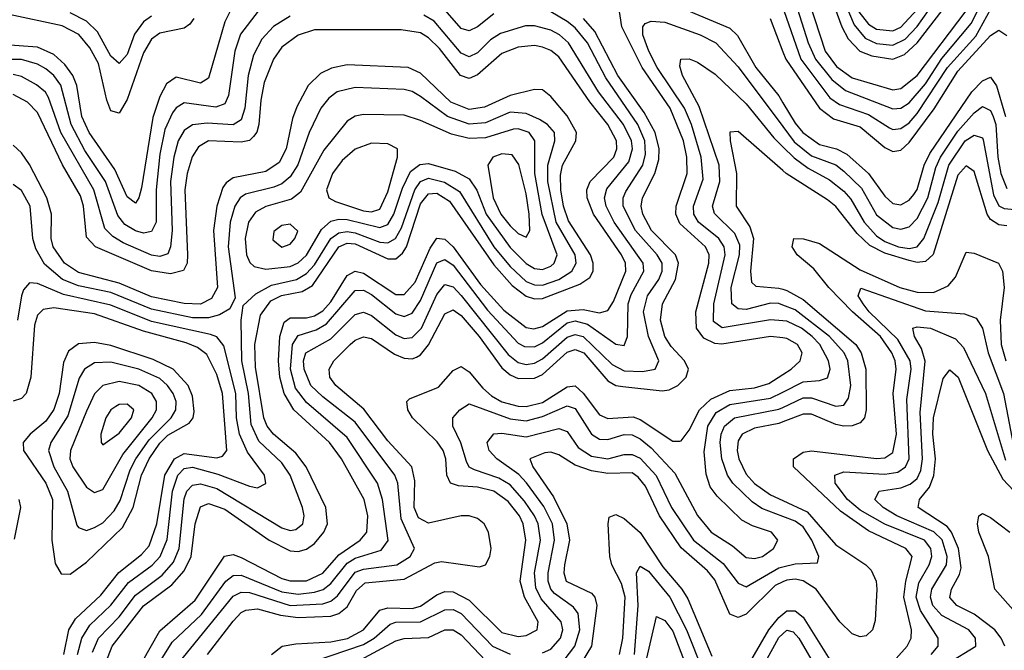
# Model space of a CAD drawing. Header units: inches. Extents: x 990535 to 1117859, y 769386 to 892122.
# Tile 80 of 256: x 1018126 to 1020544, y 852160 to 853707. Entities that reach past the tile are written whole.
import ezdxf

# ---------------------------------------------------------------- set-up
doc = ezdxf.new("R2010")
doc.units = ezdxf.units.IN
doc.header["$MEASUREMENT"] = 0
doc.layers.add('B0815', color=7, linetype='Continuous')
doc.layers.add('B0825', color=7, linetype='Continuous')

msp = doc.modelspace()

# ---------------------------------------------------------------- linework, layer by layer
at = {"layer": 'B0815', "color": 5}
for points, elevation in [([(1020000, 852926.5), (1019970, 852930.2), (1019850, 852910.9), (1019832.7, 852912.7), (1019805.9, 852925.9), (1019788.3, 852950), (1019786.2, 852990), (1019818.3, 853110), (1019818.9, 853130), (1019810, 853150), (1019747.3, 853207.3), (1019737.4, 853230), (1019737.8, 853250), (1019765.2, 853330), (1019763.8, 853370), (1019756.2, 853410), (1019723.5, 853490), (1019654.3, 853590), (1019604.2, 853690), (1019596.1, 853743.9)], 2480), ([(1018711.6, 853728.4), (1018668.4, 853671.6), (1018654.5, 853630), (1018638.7, 853521.3), (1018630, 853501), (1018607.3, 853492.7), (1018530, 853503.4), (1018510, 853491.2), (1018501.2, 853478.8), (1018482.4, 853437.6), (1018470, 853377.6), (1018461.1, 853290), (1018461.3, 853210), (1018450, 853187.3), (1018430, 853183.2), (1018410, 853188.8), (1018384.5, 853204.5), (1018366.7, 853226.7), (1018336.9, 853310), (1018286.3, 853386.3), (1018252.2, 853450), (1018226.9, 853546.9), (1018210, 853569.9), (1018190, 853586.8), (1018170, 853598.2), (1018130, 853609.6), (1018070, 853609.1)], 2540), ([(1018643.9, 853730), (1018630, 853701.9), (1018590, 853564.1), (1018570, 853551.4), (1018510, 853566.1), (1018486.1, 853550), (1018470, 853518.8), (1018452.7, 853467.3), (1018425.3, 853294.7), (1018418.7, 853270), (1018410, 853256.8), (1018390, 853272.3), (1018359.9, 853339.9), (1018296.2, 853430), (1018278.6, 853470), (1018266, 853546), (1018256.6, 853570), (1018237, 853597), (1018210, 853621.8), (1018170, 853639.5), (1018090, 853645.5)], 2520), ([(1018553.2, 853710), (1018543.8, 853696.2), (1018530, 853686.2), (1018470, 853674.5), (1018450, 853659.6), (1018430, 853625.9), (1018390, 853511.6), (1018370, 853477.5), (1018350, 853483.9), (1018339.8, 853510), (1018319.4, 853599.4), (1018298.5, 853638.5), (1018271.2, 853671.2), (1018230, 853692.5), (1018099.9, 853719.9)], 2480), ([(1018790, 853715.7), (1018749.3, 853690.7), (1018720.6, 853659.4), (1018700.2, 853619.8), (1018686.6, 853570), (1018679.1, 853490), (1018670, 853461.7), (1018650, 853449.5), (1018586.7, 853453.3), (1018550, 853449.1), (1018530, 853435.2), (1018515.3, 853410), (1018504.4, 853370), (1018496.2, 853310), (1018500.2, 853190), (1018496.6, 853150), (1018490, 853133), (1018470, 853126.2), (1018450, 853129.1), (1018380.1, 853159.9), (1018354.9, 853174.9), (1018335, 853195), (1018308, 853290), (1018227, 853430), (1018196.6, 853516.6), (1018189.1, 853529.1), (1018167.6, 853547.6), (1018130, 853567.4), (1018110, 853572.3)], 2560), ([(1018450, 853715.7), (1018430, 853701.8), (1018408.1, 853671.9), (1018390, 853621.4), (1018370, 853599.9), (1018350, 853617.7), (1018317, 853677), (1018290, 853703.7), (1018250, 853723.6)], 2460), ([(1018469.1, 852130), (1018500.1, 852179.9), (1018572.1, 852247.9), (1018631.9, 852330), (1018650, 852343.6), (1018670, 852344.6), (1018770, 852303.8), (1018810, 852297.8), (1018850, 852302.4), (1018870.8, 852309.2), (1018890, 852324.2), (1018930, 852374.1), (1018950, 852386.2), (1019014, 852406), (1019030.4, 852429.6), (1019017, 852530), (1019004.5, 852570), (1018930, 852682.3), (1018830, 852768), (1018803.5, 852803.5), (1018791.2, 852850), (1018795.5, 852910), (1018810, 852932.6), (1018854, 852946), (1018879.3, 852960.7), (1018950, 853043), (1018970, 853043.5), (1018990, 853033.2), (1019050, 852985.9), (1019070, 852978.8), (1019090, 852987.2), (1019110, 853018.4), (1019150, 853110.4), (1019170, 853119.1), (1019190, 853105.3), (1019274.5, 852994.5), (1019350, 852913.6), (1019365.4, 852905.4), (1019390, 852904.7), (1019410, 852914.7), (1019470, 852963.3), (1019490, 852968.6), (1019519.9, 852959.9), (1019590, 852911), (1019610, 852907.9), (1019618.7, 852930), (1019620.1, 853010), (1019627.1, 853032.9), (1019658.5, 853090), (1019657.1, 853110), (1019585.6, 853210), (1019566.2, 853250), (1019562, 853270), (1019567.5, 853292.5), (1019621.8, 853358.2), (1019631, 853390), (1019628.6, 853410), (1019608.7, 853450), (1019547.2, 853530), (1019473.6, 853650), (1019451.3, 853670), (1019430, 853681.3), (1019390, 853692.4), (1019367.7, 853692.3), (1019306.4, 853673.6), (1019282.3, 853657.7), (1019250, 853626.2), (1019230, 853616.4), (1019210, 853624.9), (1019143.5, 853703.5), (1019118.3, 853718.3)], 2560), ([(1018517.8, 852130), (1018650, 852292.7), (1018670, 852302.5), (1018690, 852301.6), (1018790, 852269.9), (1018870, 852274.2), (1018890, 852280.8), (1018906.6, 852293.4), (1018950, 852351.8), (1018970, 852359.2), (1019051.7, 852370), (1019084.9, 852390), (1019095.4, 852410), (1019062.4, 852482.4), (1019054.6, 852570), (1019046.9, 852590), (1018950, 852719.4), (1018870, 852781.5), (1018841.2, 852810), (1018824.4, 852850), (1018823.2, 852870), (1018828.4, 852890), (1018890, 852924), (1018950, 852984), (1018970, 852989.2), (1018990, 852981.8), (1019050, 852933.9), (1019070, 852924.9), (1019090, 852927.6), (1019112.9, 852950), (1019150, 853032.8), (1019170, 853057.3), (1019190, 853051.7), (1019210, 853030.5), (1019325.8, 852885.8), (1019350, 852866.3), (1019370, 852861.2), (1019390, 852864.5), (1019410, 852875.2), (1019470, 852928.4), (1019490, 852934.8), (1019510, 852929.5), (1019580.9, 852860.9), (1019610, 852845.3), (1019655.7, 852844.3), (1019686.8, 852850), (1019695.1, 852870), (1019669.8, 852929.8), (1019657.8, 852990), (1019667.7, 853030), (1019695.5, 853070), (1019703.8, 853090), (1019703.4, 853110), (1019691.6, 853130), (1019638.2, 853190), (1019608.1, 853250), (1019607.9, 853270), (1019614.6, 853285.4), (1019656.5, 853350), (1019663.1, 853376.9), (1019660.9, 853410), (1019643.8, 853450), (1019564.9, 853564.9), (1019519.9, 853650), (1019490, 853686.8), (1019470, 853703), (1019430, 853726.6)], 2540), ([(1018587.4, 852150), (1018650, 852231.8), (1018670, 852253.1), (1018681.4, 852258.6), (1018710, 852261.4), (1018766.3, 852246.3), (1018810, 852240.5), (1018890, 852243.6), (1018910, 852250), (1018930, 852266.8), (1018952.9, 852307.1), (1018974.5, 852325.5), (1019070, 852334.1), (1019145.6, 852374.4), (1019162.1, 852377.9), (1019255.2, 852364.8), (1019270.2, 852369.8), (1019280.5, 852390), (1019283.9, 852410), (1019276.9, 852450), (1019266.4, 852470), (1019250, 852483.7), (1019230, 852490), (1019210, 852489.7), (1019130, 852471.8), (1019105, 852485), (1019095, 852510), (1019096.1, 852576.1), (1019088.6, 852610), (1019030, 852673.6), (1018971.3, 852751.3), (1018901.9, 852810), (1018887.8, 852830), (1018885.6, 852850), (1018897, 852870), (1018937.5, 852910), (1018950, 852920.8), (1018970, 852928.7), (1018990, 852925.1), (1019046.6, 852886.6), (1019070, 852876.5), (1019090, 852874.7), (1019100.5, 852879.5), (1019110, 852884.6), (1019130, 852909.7), (1019170, 852985.9), (1019190, 852995.2), (1019210, 852981.3), (1019254.1, 852930), (1019310, 852852.8), (1019330, 852835.7), (1019350, 852826.9), (1019390, 852827.4), (1019410, 852836.6), (1019470, 852891.5), (1019490, 852897.7), (1019510.9, 852890), (1019570, 852821.4), (1019590, 852809.8), (1019606.9, 852806.9), (1019703.3, 852796.7), (1019720.8, 852799.2), (1019742, 852810), (1019762.6, 852830), (1019768.3, 852850), (1019758.1, 852870), (1019725.5, 852905.5), (1019710, 852929.6), (1019699.4, 852970), (1019704.3, 853010), (1019736.3, 853070), (1019743.7, 853110), (1019736.1, 853130), (1019677.4, 853190), (1019655.9, 853230), (1019652.2, 853250), (1019655.6, 853270), (1019685.3, 853330), (1019695.5, 853364.5), (1019696.3, 853390), (1019686.6, 853430), (1019659.7, 853479.7), (1019595, 853570), (1019538.4, 853678.4), (1019510.1, 853710.1)], 2520), ([(1019290, 853721.9), (1019250, 853689.6), (1019230, 853679.6), (1019210, 853685.7), (1019170.5, 853730.5)], 2540), ([(1019768.7, 853728.7), (1019870, 853686.3), (1019888.5, 853668.5), (1019933.6, 853590), (1019990, 853520.1), (1020000, 853503.3)], 2480), ([(1019968.8, 853710), (1020000, 853628)], 2520), ([(1020000, 852968.4), (1019970, 852971.1), (1019850.8, 852950.8), (1019830, 852966.8), (1019830.2, 853010.2), (1019858.3, 853130), (1019855.9, 853150), (1019842.6, 853170), (1019792.9, 853210), (1019781.1, 853230), (1019780.7, 853250), (1019804, 853316), (1019799.8, 853370), (1019775.8, 853450), (1019758.4, 853490), (1019691.2, 853590), (1019670.6, 853630), (1019656.5, 853670), (1019655.8, 853690), (1019662.2, 853697.8), (1019676.7, 853703.3), (1019710, 853701.1), (1019797.3, 853670), (1019835.1, 853650), (1019890, 853591.7), (1020000, 853445.1)], 2460), ([(1018425.7, 852130), (1018470, 852207.5), (1018556.9, 852283.1), (1018629.2, 852390.8), (1018650, 852395.2), (1018670, 852387.8), (1018770, 852336.2), (1018790.5, 852330.5), (1018830, 852330.4), (1018870, 852349.4), (1018910, 852394.2), (1018962.4, 852430), (1018978.2, 852450), (1018980.9, 852490), (1018971.6, 852530), (1018916, 852630), (1018886.4, 852670), (1018798.9, 852750), (1018775.1, 852790), (1018764.7, 852830), (1018761.6, 852870), (1018764.4, 852930), (1018775.3, 852964.7), (1018790, 852975.8), (1018830, 852975.9), (1018850, 852980.5), (1018870, 852992.5), (1018890, 853014.9), (1018930, 853079.9), (1018950, 853090.4), (1018970, 853085.4), (1019050, 853033.2), (1019070, 853032.9), (1019097, 853063), (1019133.6, 853146.4), (1019150, 853171.4), (1019170, 853168.8), (1019190, 853149.6), (1019257.7, 853057.7), (1019314.7, 852994.7), (1019370, 852952.1), (1019388.6, 852948.6), (1019410, 852954.8), (1019470, 852993), (1019510, 852995.8), (1019550, 852987.9), (1019570, 852993.5), (1019584, 853016), (1019614.4, 853090), (1019613.2, 853110), (1019603.8, 853130), (1019535.1, 853230), (1019519.7, 853270), (1019519, 853290), (1019526.5, 853310), (1019584.7, 853370), (1019592.3, 853390), (1019591.7, 853410), (1019570.5, 853450), (1019525.7, 853505.7), (1019450, 853616.1), (1019430, 853631.8), (1019410, 853640), (1019390, 853643.7), (1019350, 853640.1), (1019310, 853624.3), (1019250, 853571.5), (1019230, 853563.2), (1019208.2, 853570), (1019156.6, 853636.6), (1019130, 853662.9), (1019110, 853674.8), (1019062.5, 853682.5), (1018850, 853682.6), (1018810, 853669.3), (1018770, 853639.6), (1018749.2, 853610), (1018726.6, 853553.4), (1018718, 853510), (1018713.6, 853450), (1018708.4, 853431.6), (1018699.8, 853420.2), (1018690, 853410.8), (1018670, 853406.5), (1018590, 853409.7), (1018565, 853395), (1018549.5, 853370.5), (1018537.1, 853330), (1018531.7, 853290), (1018538.3, 853130), (1018537.1, 853110), (1018528.5, 853091.5), (1018496.6, 853083.4), (1018450, 853091), (1018312.2, 853150), (1018290, 853174), (1018283, 853250), (1018275.1, 853275.1), (1018230.9, 853350.9), (1018170, 853479.5), (1018145.2, 853505.2), (1018110, 853523.4)], 2580), ([(1018337.5, 852130), (1018352.7, 852170), (1018430, 852268.8), (1018499.7, 852320.3), (1018530, 852355.3), (1018546.7, 852390), (1018557.2, 852470), (1018570, 852512), (1018590, 852519.8), (1018630, 852506.2), (1018738.2, 852430), (1018790, 852404.2), (1018810, 852402.1), (1018830, 852407.7), (1018850, 852422.3), (1018872.8, 852450), (1018881.8, 852470), (1018877.7, 852510), (1018829.5, 852610), (1018803.8, 852643.8), (1018748.9, 852690), (1018733.6, 852710), (1018725.7, 852730), (1018705.1, 852854.9), (1018703.4, 852910), (1018717.4, 852982.6), (1018742.3, 853017.7), (1018769.2, 853030.8), (1018819.5, 853040.5), (1018845.2, 853054.8), (1018910, 853149.6), (1018930, 853159.1), (1018950, 853157.2), (1019030, 853120.2), (1019050, 853120.8), (1019066, 853134), (1019075.5, 853150), (1019110, 853255.5), (1019130, 853279.7), (1019139.5, 853280.5), (1019150, 853281.3), (1019181.7, 853261.7), (1019290, 853105.5), (1019335.2, 853055.2), (1019370, 853029.2), (1019390, 853022.6), (1019410, 853023.5), (1019501.8, 853058.2), (1019525.6, 853074.4), (1019534.3, 853090), (1019534.5, 853110), (1019527.9, 853130), (1019473.8, 853213.8), (1019461.1, 853250), (1019454.7, 853290), (1019454, 853326), (1019458.8, 853350), (1019491.3, 853410), (1019493.4, 853430), (1019470, 853471.6), (1019430, 853518.4), (1019410, 853534.8), (1019390, 853535.6), (1019330, 853521.2), (1019267.1, 853492.9), (1019230, 853486.5), (1019184.8, 853504.8), (1019110, 853576.2), (1019079.8, 853590), (1018930, 853596.2), (1018891.5, 853588.5), (1018864.7, 853575.3), (1018834.7, 853545.3), (1018806.4, 853493.6), (1018795.5, 853464.5), (1018780.7, 853390), (1018763, 853357), (1018730, 853334.5), (1018650, 853319), (1018633, 853307), (1018624.9, 853295.1), (1018610.2, 853250), (1018602, 853190), (1018611.5, 853050), (1018597.2, 853022.8), (1018570, 853008.9), (1018530, 853010.8), (1018450, 853026.9), (1018370, 853060.9), (1018270, 853087.1), (1018235.6, 853110), (1018208.5, 853150), (1018203.5, 853170), (1018203.7, 853230), (1018192.6, 853270), (1018150, 853351.6), (1018130, 853380.9), (1018110, 853399.2)], 2620), ([(1020000, 853006.7), (1019990, 853010.6), (1019970, 853011.6), (1019910, 852996.3), (1019890, 852997.4), (1019874.9, 853010), (1019872.7, 853050), (1019893.7, 853130), (1019894.1, 853154.1), (1019882.4, 853182.4), (1019831.8, 853231.8), (1019827.5, 853250), (1019845, 853310), (1019843.2, 853350), (1019794.4, 853494.4), (1019753.8, 853570), (1019747, 853593), (1019749.8, 853610), (1019770, 853610.8), (1019790, 853603.3), (1019833.5, 853573.5), (1019910, 853500.5), (1019977.5, 853417.5), (1020000, 853395.3)], 2440), ([(1018304.4, 852155.6), (1018319.7, 852190), (1018370, 852242.1), (1018410, 852295.3), (1018475.7, 852344.3), (1018503.9, 852376.1), (1018517.6, 852410), (1018530, 852531.6), (1018536.5, 852550), (1018550, 852565.1), (1018570, 852568.3), (1018610, 852556.9), (1018770, 852460.4), (1018790, 852454), (1018803.9, 852456.1), (1018820.9, 852470), (1018824.3, 852490), (1018820.4, 852510), (1018790.2, 852590), (1018770, 852619.9), (1018713.4, 852673.4), (1018694.1, 852714.1), (1018688, 852790), (1018671.1, 852870), (1018669.9, 852970.1), (1018674.4, 853005.6), (1018705.5, 853034.5), (1018744, 853056), (1018805.7, 853070), (1018830, 853084.3), (1018850, 853106), (1018890, 853170), (1018910, 853184.5), (1018930, 853187.9), (1018950, 853184.5), (1019010, 853161.6), (1019030, 853159.4), (1019048.8, 853170), (1019063.4, 853196.6), (1019096, 853290), (1019110, 853310.3), (1019130, 853318.6), (1019168.8, 853308.8), (1019205.9, 853285.9), (1019290.6, 853150), (1019330, 853101.9), (1019370, 853064.7), (1019390, 853056.5), (1019410, 853056.1), (1019449.9, 853070), (1019481.8, 853090), (1019492.4, 853110), (1019489.8, 853130), (1019443.7, 853210), (1019422.5, 853310), (1019422.6, 853350), (1019440.3, 853410), (1019438.9, 853430), (1019422.3, 853450), (1019402.3, 853462.3), (1019370, 853476.7), (1019330, 853480.2), (1019270, 853454.2), (1019230, 853451.2), (1019176.6, 853470), (1019110, 853518.9), (1019090, 853530.8), (1019070, 853536.1), (1018950, 853540.7), (1018905.6, 853530), (1018885.3, 853514.7), (1018865.6, 853490), (1018836.6, 853430), (1018809, 853351), (1018790, 853322), (1018770, 853304.5), (1018750, 853296.1), (1018680.6, 853279.4), (1018667.3, 853270), (1018654.2, 853250), (1018642.6, 853210), (1018637.7, 853150), (1018655.3, 853024.7), (1018642.2, 852997.8), (1018616.9, 852983.1), (1018590, 852976), (1018550, 852975.9), (1018450, 852996.8), (1018350, 853037.6), (1018270, 853054.5), (1018231, 853070), (1018187.1, 853107.1), (1018165.2, 853145.2), (1018158.4, 853170), (1018151.3, 853250), (1018130, 853288.2), (1018110, 853302.5)], 2640), ([(1020000, 853337.3), (1019890, 853432.5), (1019870, 853431.5), (1019870.4, 853409.6), (1019886.2, 853330), (1019885.1, 853250), (1019919.1, 853199.1), (1019928.1, 853170), (1019920.2, 853090), (1019923.3, 853063.3), (1019933.4, 853053.4), (1019990, 853048.7), (1020000, 853045.8)], 2420), ([(1018268.3, 852150), (1018278.3, 852190), (1018298.3, 852221.7), (1018349.4, 852270.6), (1018393.5, 852326.5), (1018451, 852369), (1018471.2, 852390), (1018488.1, 852431.9), (1018501.3, 852550), (1018513.9, 852590), (1018530, 852606.1), (1018550, 852609.3), (1018612.4, 852592.4), (1018690, 852562.5), (1018710, 852558.3), (1018730.7, 852569.3), (1018727.3, 852590), (1018685.7, 852645.7), (1018665.8, 852690), (1018658.4, 852730), (1018657, 852790), (1018627.3, 852907.3), (1018610, 852928.9), (1018594.7, 852934.7), (1018450, 852966.9), (1018350, 853006.4), (1018233.2, 853033.2), (1018170, 853060.1), (1018150, 853061.2), (1018135.4, 853044.6), (1018130, 853029.8), (1018120.5, 852970)], 2660), ([(1018234, 852150), (1018246.5, 852210), (1018263, 852237), (1018324.9, 852295.1), (1018369.1, 852350.9), (1018424.9, 852395.1), (1018443.6, 852416.4), (1018463, 852470), (1018482.2, 852590), (1018506.4, 852630), (1018530, 852642.8), (1018610, 852632.1), (1018623.9, 852636.1), (1018634.7, 852650), (1018623.6, 852790), (1018610, 852836.4), (1018585.6, 852885.6), (1018562.7, 852902.7), (1018534.5, 852914.5), (1018430, 852943.3), (1018310, 852985.9), (1018210, 853000.2), (1018183.9, 852996.1), (1018170, 852982.1), (1018162.5, 852957.5), (1018153.3, 852830), (1018142, 852790), (1018130, 852777.5), (1018110, 852771)], 2680), ([(1018744.3, 852150), (1018770.2, 852169.8), (1018803.9, 852176.1), (1018890, 852181), (1018930.9, 852189.1), (1018969.9, 852210.1), (1019010, 852258.1), (1019030, 852263.8), (1019090, 852262.9), (1019110, 852268.3), (1019150, 852295.8), (1019170, 852304.1), (1019190, 852303.7), (1019230, 852283.1), (1019310, 852203.5), (1019350, 852194), (1019370, 852196.3), (1019396.4, 852210), (1019399.3, 852230), (1019365.5, 852290), (1019354.9, 852330), (1019369.2, 852430), (1019362.5, 852470), (1019353.5, 852490), (1019325.2, 852525.2), (1019290, 852550.5), (1019250, 852560), (1019203.4, 852563.4), (1019184.1, 852570), (1019174.7, 852590), (1019172.2, 852630), (1019166.1, 852650), (1019151.2, 852671.2), (1019090.3, 852730), (1019078.9, 852750), (1019076.6, 852770), (1019083, 852777), (1019154.1, 852805.9), (1019190, 852846.6), (1019210, 852856.3), (1019230, 852843.2), (1019263, 852803), (1019284.3, 852784.3), (1019310, 852769.7), (1019350, 852759), (1019370, 852758.4), (1019410, 852768.1), (1019470, 852806.4), (1019490, 852808.5), (1019510, 852791.2), (1019550, 852737.6), (1019570, 852728.8), (1019632.7, 852732.7), (1019650, 852726.6), (1019730, 852673.3), (1019746.9, 852673.1), (1019750, 852673.5), (1019770, 852700.4), (1019795.2, 852750), (1019823.5, 852776.5), (1019870, 852797.6), (1019930, 852804.2), (1019965.8, 852814.2), (1020000, 852836.6)], 2480), ([(1019410, 852153.4), (1019430, 852162.8), (1019453.9, 852190), (1019459.5, 852210), (1019456, 852230), (1019406.5, 852286.5), (1019393.1, 852313.1), (1019390.3, 852350), (1019405, 852430), (1019398.8, 852470), (1019390.3, 852490), (1019365.9, 852525.9), (1019330, 852565.6), (1019302.7, 852582.7), (1019242.4, 852602.4), (1019229.6, 852609.6), (1019222.8, 852622.8), (1019209.2, 852669.2), (1019189.9, 852710), (1019189.9, 852730), (1019206.5, 852750), (1019230, 852764.5), (1019330, 852727.5), (1019370, 852722.7), (1019410, 852733.5), (1019470, 852759.4), (1019490, 852753.2), (1019529.9, 852689.9), (1019550, 852677.6), (1019570, 852676.8), (1019610, 852689.3), (1019630, 852688.3), (1019650, 852678.7), (1019676.8, 852656.8), (1019734.5, 852594.5), (1019790, 852490.7), (1019823.8, 852450), (1019876.3, 852416.3), (1019910, 852387.9), (1019930, 852385), (1019949.8, 852390), (1019977.3, 852410), (1019987.7, 852430), (1019971.9, 852450), (1019925.6, 852465.6), (1019899.5, 852479.5), (1019838.5, 852538.5), (1019821.1, 852561.1), (1019811.9, 852591.9), (1019806.8, 852646.8), (1019816.1, 852710), (1019836.6, 852743.4), (1019870, 852763), (1019970, 852778.4), (1020000, 852793.5)], 2460), ([(1020000, 852488.4), (1019948.1, 852508.1), (1019924.6, 852524.6), (1019877, 852570), (1019864.4, 852590), (1019849.8, 852630), (1019845.8, 852670), (1019848.6, 852690), (1019857.1, 852710), (1019881.3, 852730), (1019990, 852751.2), (1020000, 852755.9)], 2440), ([(1020000, 852720.6), (1019990, 852716.8), (1019930, 852705.3), (1019899.9, 852690), (1019890, 852673.8), (1019887.4, 852650), (1019891.8, 852630), (1019910, 852591.9), (1019930, 852569.5), (1019970, 852541.5), (1020000, 852527.4)], 2420), ([(1019450, 852118.9), (1019488.8, 852170), (1019501.4, 852210), (1019497.5, 852250), (1019486.2, 852266.2), (1019439.5, 852299.5), (1019430.4, 852310), (1019423.8, 852330), (1019423.9, 852350), (1019439.4, 852430), (1019434.2, 852470), (1019412.8, 852512.8), (1019370.6, 852570.6), (1019351.3, 852591.3), (1019297.3, 852630), (1019278.5, 852650), (1019273.8, 852670), (1019290, 852691), (1019310, 852692.7), (1019370, 852683.5), (1019450, 852703.9), (1019470, 852696.7), (1019497.3, 852657.3), (1019530, 852636.1), (1019570, 852630), (1019610, 852640.2), (1019630, 852640.4), (1019650, 852631), (1019688.6, 852588.6), (1019726.9, 852510), (1019780.4, 852430), (1019853.3, 852373.3), (1019890, 852324.5), (1019910, 852315.7), (1019990, 852362.2), (1020000, 852364.6)], 2440), ([(1020000, 852327.8), (1019980.8, 852319.2), (1019910, 852248.7), (1019890, 852240.1), (1019870, 852248.3), (1019833.1, 852333.1), (1019815.2, 852355.2), (1019750, 852411.5), (1019697.1, 852490), (1019662.4, 852562.4), (1019644.8, 852584.8), (1019630, 852595.3), (1019570, 852593.5), (1019530, 852599.9), (1019490, 852614.4), (1019450, 852639.3), (1019430, 852646.1), (1019415.2, 852644.8), (1019378.4, 852630), (1019386, 852610), (1019436.7, 852536.7), (1019469.8, 852470), (1019476.4, 852430), (1019463.5, 852370), (1019462.2, 852350), (1019468.1, 852330), (1019530, 852299.8), (1019537.9, 852290), (1019543, 852270), (1019530.3, 852170), (1019470, 852071.9)], 2420), ([(1018124, 852530), (1018127.7, 852510), (1018112.4, 852432.4)], 2680), ([(1019599.1, 852150), (1019607.2, 852190), (1019612.5, 852290), (1019603.6, 852323.6), (1019579.9, 852370), (1019575.5, 852390), (1019571, 852470), (1019573.7, 852486.3), (1019590, 852493), (1019610, 852483.5), (1019650, 852448.9), (1019705.1, 852365.1), (1019752.3, 852310), (1019766.3, 852286.3), (1019825.5, 852145.5)], 2380), ([(1019635.7, 852150), (1019644.7, 852270), (1019640.9, 852350), (1019650, 852366.4), (1019670, 852354), (1019722.8, 852290), (1019763.5, 852210), (1019803.2, 852110)], 2360), ([(1018847.2, 852132.8), (1018970, 852174.6), (1018996.7, 852190), (1019035.5, 852224.5), (1019050, 852229), (1019110, 852229.5), (1019170, 852259.6), (1019190, 852259.7), (1019210, 852250.3), (1019286.8, 852170), (1019330, 852150.3)], 2460), ([(1019663.8, 852130), (1019690, 852242.5), (1019710, 852232.8), (1019730, 852206.8), (1019773, 852093)], 2340), ([(1019910, 852114.4), (1019965.7, 852210), (1019990, 852240.5), (1020000, 852248.4)], 2380), ([(1018950.4, 852130), (1019050, 852183.1), (1019070, 852189.1), (1019130, 852191.7), (1019170, 852210.6), (1019190, 852210.1), (1019210, 852197.7), (1019270, 852134.7)], 2440), ([(1019956.6, 852130), (1019990, 852191.4), (1020000, 852200.3)], 2360)]:
    msp.add_lwpolyline(points, dxfattribs=dict(at, elevation=elevation))
for points, elevation in [([(1018970, 853474.7), (1018950, 853470.3), (1018930, 853458.3), (1018872.9, 853387.1), (1018815.7, 853284.3), (1018793.5, 853266.5), (1018730, 853248.9), (1018704.8, 853235.2), (1018687.6, 853210), (1018679.9, 853170), (1018683.2, 853130), (1018691.1, 853111.1), (1018701.7, 853101.7), (1018730, 853095.3), (1018790, 853102), (1018810, 853111), (1018830, 853129.6), (1018867.4, 853192.6), (1018890, 853212.7), (1018910, 853217.9), (1018930, 853217.1), (1019010, 853197.3), (1019030, 853204.7), (1019044.9, 853230), (1019065.8, 853294.2), (1019085.6, 853334.4), (1019108.3, 853351.7), (1019130, 853354.6), (1019195.3, 853335.3), (1019230, 853316.5), (1019248.6, 853288.6), (1019271.2, 853230), (1019330, 853148.1), (1019370, 853108.8), (1019390, 853096.6), (1019410, 853094.5), (1019430, 853102.7), (1019438.6, 853110), (1019445.5, 853130), (1019409.1, 853229.1), (1019390.6, 853330), (1019391.2, 853410), (1019376.9, 853430), (1019350, 853439.3), (1019338.2, 853438.2), (1019270, 853417.1), (1019230, 853415.9), (1019186, 853426), (1019110, 853459.8), (1019070, 853472.6)], 2660), ([(1018990, 853404.6), (1018950, 853389.2), (1018918, 853362), (1018893.9, 853330), (1018879.7, 853290), (1018885.5, 853270), (1018901.4, 853261.4), (1018970, 853238.4), (1018990, 853235.6), (1019010, 853242.1), (1019030, 853285.1), (1019053.8, 853370), (1019053.6, 853390), (1019030, 853402.8)], 2680), ([(1019310, 853378.4), (1019287.8, 853370), (1019275.2, 853350), (1019288.7, 853270), (1019307.1, 853230), (1019330, 853201.6), (1019350, 853182.9), (1019370, 853174), (1019378.6, 853190), (1019377.3, 853230), (1019370, 853279.8), (1019351.9, 853351.9), (1019335.6, 853375.6)], 2680), ([(1018790, 853205.5), (1018770, 853202), (1018750, 853187.3), (1018747.3, 853167.3), (1018770, 853149.1), (1018790, 853156.6), (1018802, 853170), (1018808.7, 853188.7)], 2680), ([(1018310, 852915.5), (1018270, 852912.1), (1018246.2, 852893.8), (1018233.6, 852866.4), (1018223.1, 852790), (1018209.6, 852750.4), (1018190, 852722.1), (1018151.3, 852690), (1018134.4, 852670), (1018135.5, 852650), (1018190, 852570), (1018206.7, 852530), (1018205.2, 852430), (1018213.2, 852373.2), (1018227.9, 852347.9), (1018250, 852346.8), (1018290, 852376.3), (1018378.7, 852461.4), (1018404.6, 852510), (1018424.8, 852590), (1018443.7, 852630), (1018470, 852668.2), (1018490, 852687.4), (1018542.5, 852717.5), (1018551.6, 852730), (1018554, 852746), (1018550, 852783.5), (1018539.8, 852810), (1018503.2, 852850), (1018453.6, 852873.6), (1018350, 852908.2)], 2720), ([(1018350, 852866.5), (1018310, 852865.2), (1018285.3, 852850), (1018272.3, 852827.7), (1018244.4, 852735.6), (1018202.4, 852670), (1018196.9, 852650), (1018209.4, 852610), (1018243.2, 852550), (1018266.6, 852466.6), (1018270, 852461.3), (1018290, 852454.3), (1018310, 852460.9), (1018330, 852472.6), (1018358.2, 852501.8), (1018372.4, 852527.6), (1018396.9, 852603.1), (1018411, 852630), (1018443.5, 852676.5), (1018497.7, 852730), (1018509.5, 852750), (1018510, 852770), (1018503, 852790), (1018489.1, 852810), (1018470, 852826.5), (1018418.5, 852850)], 2740), ([(1018370, 852819.3), (1018330, 852810), (1018310, 852789.4), (1018290, 852746.4), (1018250.9, 852650), (1018249.5, 852630), (1018256.5, 852610), (1018290, 852560.3), (1018310, 852547.2), (1018330, 852554.2), (1018379.3, 852640.7), (1018451.5, 852730), (1018461.8, 852750), (1018462, 852770), (1018450.2, 852790), (1018418.2, 852810)], 2760), ([(1018390, 852763.9), (1018370, 852763.1), (1018362.1, 852757.9), (1018350, 852749.9), (1018337.8, 852730), (1018325.5, 852690), (1018325.7, 852670), (1018330, 852663.9), (1018370, 852693), (1018400.9, 852730), (1018406.4, 852750)], 2780)]:
    msp.add_lwpolyline(points, close=True, dxfattribs=dict(at, elevation=elevation))
at = {"layer": 'B0825', "color": 5}
for points, elevation in [([(1020109.8, 853849.8), (1020174.9, 853694.9), (1020202.2, 853662.2), (1020230, 853648.5), (1020270, 853644.9), (1020300.4, 853659.6), (1020330, 853690.2), (1020385.3, 853770)], 2640), ([(1020108.3, 853790), (1020145, 853690), (1020160.2, 853660.2), (1020189.2, 853630), (1020218.4, 853618.4), (1020270, 853610.7), (1020298.6, 853621.4), (1020330, 853650.6), (1020390.9, 853730)], 2620), ([(1020030, 853751.3), (1020062.3, 853650), (1020080.3, 853610), (1020120.1, 853560.1), (1020153.5, 853533.5), (1020270, 853488.6), (1020290, 853490.3), (1020310, 853503.1), (1020350, 853550), (1020390, 853612.2), (1020462.4, 853697.6), (1020478.8, 853730)], 2560), ([(1020064.4, 853750), (1020103.8, 853630), (1020132.1, 853592.1), (1020170, 853564.6), (1020270, 853535.1), (1020290, 853538.6), (1020330, 853570.5), (1020450, 853729)], 2580), ([(1020002, 853730), (1020044.4, 853610), (1020115.4, 853515.4), (1020138.9, 853498.9), (1020210, 853474.8), (1020261.5, 853441.5), (1020270, 853437.8), (1020290, 853440.3), (1020310, 853454.3), (1020330, 853476.7), (1020404.3, 853590), (1020473.5, 853666.5), (1020510, 853732.5)], 2540), ([(1020186.7, 853726.7), (1020210, 853696.2), (1020230, 853683.8), (1020270, 853680), (1020290, 853689.1), (1020330, 853731.9)], 2660), ([(1020000, 853628), (1020006.9, 853610), (1020089.8, 853489.8), (1020124.2, 853464.2), (1020190, 853444.4), (1020250, 853393.9), (1020270, 853383.9), (1020290, 853387.3), (1020310, 853406.2), (1020371.8, 853488.2), (1020430, 853580.8), (1020510, 853668.5), (1020530, 853681.3), (1020550, 853668.3)], 2520), ([(1020000, 853503.3), (1020030, 853453.1), (1020048.8, 853430), (1020090, 853401), (1020131.7, 853390), (1020157.2, 853377.2), (1020210.3, 853330), (1020250, 853274.1), (1020270, 853256.1), (1020290, 853253), (1020310, 853264.2), (1020321.5, 853278.5), (1020330, 853290.5), (1020347.4, 853350), (1020360.9, 853379.1), (1020464.2, 853530), (1020490, 853557.3), (1020510, 853565.9), (1020524.9, 853544.9), (1020547.1, 853470)], 2480), ([(1020000, 853445.1), (1020027.9, 853407.9), (1020070, 853373.2), (1020130, 853350.7), (1020150, 853335.5), (1020193.5, 853293.5), (1020230, 853228.2), (1020270, 853197.1), (1020290, 853193.3), (1020310, 853199), (1020330, 853219.7), (1020355.6, 853270), (1020375.7, 853344.3), (1020387.5, 853370), (1020430, 853433.9), (1020470, 853478.8), (1020490, 853494.3), (1020510, 853484.1), (1020516.6, 853470), (1020522.7, 853450), (1020527.6, 853370), (1020535.6, 853330), (1020550, 853293.3)], 2460), ([(1020000, 853395.3), (1020027.9, 853367.9), (1020062.5, 853342.5), (1020114.5, 853314.5), (1020150, 853286.2), (1020166.8, 853266.8), (1020199.8, 853210), (1020230, 853176.6), (1020250, 853163.2), (1020284.2, 853150), (1020310, 853146.1), (1020330, 853150), (1020345.9, 853170), (1020381.1, 853258.9), (1020407.9, 853350), (1020447.6, 853410), (1020470, 853424.2), (1020490, 853417.3), (1020492.2, 853412.2), (1020517.3, 853277.3), (1020530, 853250.8), (1020543.6, 853243.6), (1020570, 853241.8)], 2440), ([(1020550, 853201.6), (1020530, 853203.6), (1020510, 853217.2), (1020501.7, 853230), (1020470, 853334.7), (1020450, 853348.8), (1020430, 853326.1), (1020368.8, 853131.2), (1020350, 853113.8), (1020330, 853111.8), (1020310, 853116), (1020250, 853134.7), (1020213.4, 853153.4), (1020182.8, 853182.8), (1020130, 853248.7), (1020110, 853265.2), (1020008.5, 853330), (1020000, 853337.3)], 2420), ([(1020250.9, 852110), (1020305.3, 852170), (1020315.2, 852190), (1020315.7, 852210), (1020297.3, 852290), (1020301.8, 852330), (1020317.4, 852390), (1020302.1, 852410), (1020210, 852453), (1020141.6, 852501.6), (1020026.4, 852610), (1020026.5, 852630), (1020050, 852646.2), (1020070, 852649.4), (1020230, 852630.7), (1020250, 852631.9), (1020270, 852645.5), (1020278.9, 852690), (1020271.1, 852790), (1020278.6, 852850), (1020275.6, 852870), (1020267.8, 852890), (1020240.1, 852930), (1020171.2, 852990), (1020112.6, 853050), (1020075.7, 853095.7), (1020035.4, 853130), (1020022.5, 853150), (1020027.3, 853170), (1020050.6, 853169.4), (1020090, 853157.7), (1020190, 853093.2), (1020287.5, 853050), (1020330, 853038.3), (1020370, 853037.8), (1020405.9, 853054.1), (1020424.3, 853075.7), (1020450, 853136.8), (1020470, 853134.2), (1020529.4, 853109.4), (1020539.1, 853090), (1020543.4, 853050), (1020533.8, 852970), (1020536.4, 852910), (1020547.6, 852870)], 2380), ([(1020000, 853045.8), (1020010, 853042.9), (1020050, 853020.5), (1020178.8, 852910), (1020191.9, 852890), (1020203.4, 852850), (1020204.6, 852750), (1020200.2, 852730), (1020190, 852717.8), (1020170, 852710.3), (1020150, 852710), (1020130, 852713.8), (1020070, 852739.6), (1020050, 852739.6), (1020000, 852720.6)], 2420), ([(1020364.1, 852150), (1020381.7, 852170), (1020381.7, 852190), (1020337.7, 852257.7), (1020327.5, 852290), (1020334.2, 852325.8), (1020359.6, 852370), (1020366.2, 852390), (1020363.4, 852410), (1020347.6, 852430), (1020250, 852469.3), (1020190, 852503.4), (1020158.4, 852530), (1020128.2, 852570), (1020127.5, 852590), (1020150, 852598), (1020250, 852592.2), (1020282.7, 852597.3), (1020300.9, 852610), (1020310, 852630), (1020304.7, 852775.3), (1020314.9, 852850), (1020312.7, 852870), (1020282.2, 852922.2), (1020211.6, 852990), (1020197.1, 853010), (1020185.3, 853030), (1020191.6, 853048.4), (1020350, 852992.7), (1020445.7, 852985.7), (1020474.6, 852974.6), (1020490, 852950.2), (1020504.4, 852890), (1020541.4, 852790), (1020570, 852644.1)], 2360), ([(1020000, 852755.9), (1020050, 852779.1), (1020070, 852779.5), (1020130, 852758.8), (1020150, 852761.8), (1020161.3, 852778.7), (1020166.7, 852810), (1020159.6, 852870), (1020150.2, 852890), (1020114.3, 852930), (1020030, 852995.3), (1020000, 853006.7)], 2440), ([(1020000, 852793.5), (1020050, 852818.6), (1020090, 852822), (1020110, 852828.7), (1020115.8, 852850), (1020112.1, 852870), (1020090.8, 852910), (1020071.9, 852930), (1020045.8, 852950), (1020010, 852967.5), (1020000, 852968.4)], 2460), ([(1020335.1, 852084.9), (1020473.8, 852170), (1020473.1, 852190), (1020456.8, 852210), (1020390, 852245.7), (1020368.2, 852270), (1020362.7, 852290), (1020366.1, 852310), (1020401.9, 852370), (1020403.8, 852390), (1020390.9, 852430.9), (1020370.9, 852450.9), (1020279.6, 852490), (1020246.1, 852510), (1020225.6, 852530), (1020236.4, 852550), (1020290, 852558.5), (1020312.7, 852567.3), (1020330, 852581.8), (1020339.1, 852600.9), (1020342.9, 852630), (1020336.8, 852743.2), (1020349.6, 852869.6), (1020340.2, 852900.2), (1020323.2, 852930), (1020318.9, 852950), (1020330, 852953.9), (1020362.7, 852950), (1020424.3, 852924.3), (1020443.3, 852903.3), (1020497.3, 852790), (1020546.8, 852626.8)], 2340), ([(1020000, 852836.6), (1020020.6, 852850), (1020042.3, 852870), (1020047.2, 852890), (1020035.9, 852910), (1020010, 852925.3), (1020000, 852926.5)], 2480), ([(1020544.7, 852170), (1020536.1, 852190), (1020520.2, 852210), (1020470, 852248.9), (1020427.3, 852270), (1020410, 852289.9), (1020414.5, 852310), (1020433.9, 852346.1), (1020437.8, 852362.2), (1020431.6, 852410), (1020414.3, 852450), (1020403.5, 852463.5), (1020332.6, 852510), (1020335.9, 852530), (1020360, 852560), (1020371.1, 852588.9), (1020374.7, 852630), (1020368.2, 852690), (1020369.8, 852730), (1020393.4, 852826.6), (1020410, 852847.7), (1020430.3, 852830), (1020502.4, 852650), (1020540.2, 852580.2), (1020608.2, 852508.2)], 2320), ([(1020000, 852527.4), (1020059.5, 852499.5), (1020130, 852418.5), (1020203.5, 852370), (1020216.8, 852356.8), (1020229.2, 852330), (1020230.9, 852310), (1020227, 852233), (1020219.8, 852210), (1020204.5, 852195.5), (1020190, 852192.8), (1020170, 852200.4), (1020139.8, 852230), (1020081.5, 852310), (1020050.2, 852330.2), (1020030, 852334.1), (1020010, 852332.3), (1020000, 852327.8)], 2420), ([(1020000, 852364.6), (1020030, 852371.9), (1020085.2, 852374.8), (1020088.1, 852390), (1020071.3, 852430), (1020050, 852462.5), (1020030, 852477), (1020000, 852488.4)], 2440), ([(1020571.9, 852251.9), (1020520.6, 852310), (1020505, 852390), (1020481.1, 852450), (1020477.8, 852470), (1020481.4, 852490), (1020490, 852495.7), (1020510, 852485.7), (1020557.4, 852450)], 2280), ([(1020000, 852248.4), (1020010, 852256.4), (1020030, 852257.2), (1020050, 852240.9), (1020119.1, 852130)], 2380), ([(1020000, 852200.3), (1020010, 852209.2), (1020025.1, 852205.1), (1020039.3, 852190), (1020085.9, 852110)], 2360)]:
    msp.add_lwpolyline(points, dxfattribs=dict(at, elevation=elevation))

doc.saveas('drawing.dxf')
